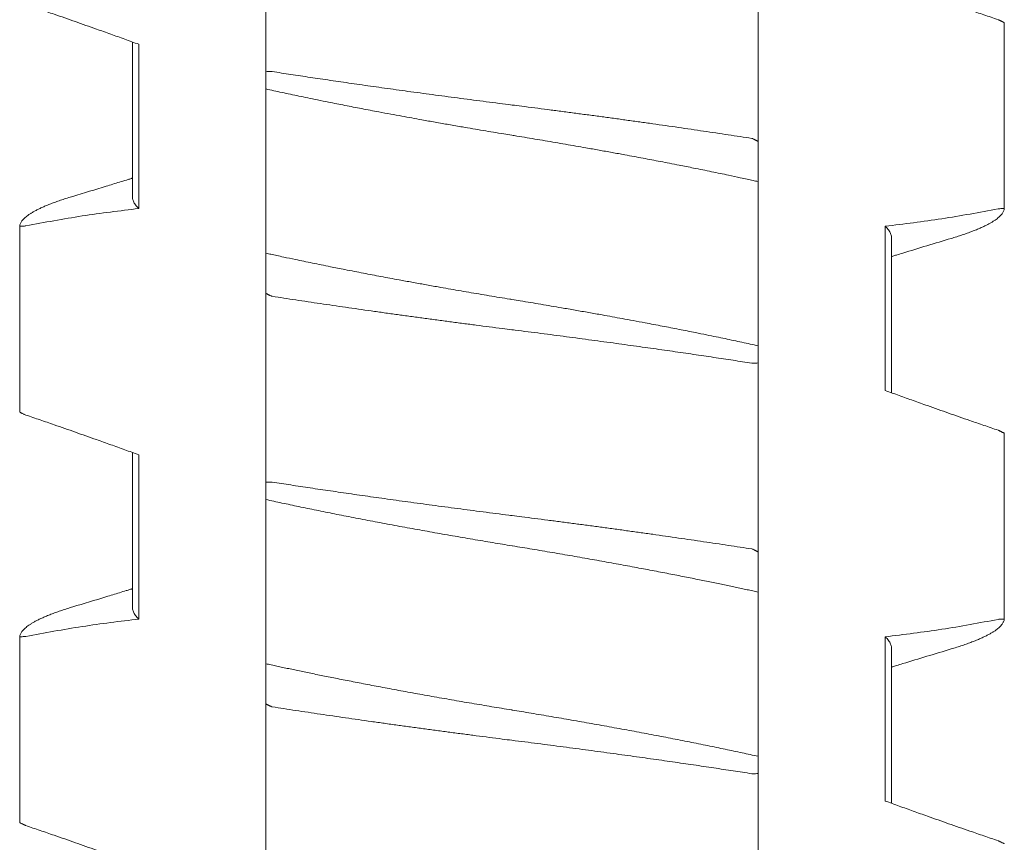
# Model space of a CAD drawing. Header units: millimetres. Extents: x 0 to 594, y 0 to 420.
# Tile 25 of 83: x 116.27 to 121.07, y 201.04 to 205.05. Entities that reach past the tile are written whole.
import ezdxf

# ---------------------------------------------------------------- set-up
doc = ezdxf.new("R2010")
doc.units = ezdxf.units.MM
doc.linetypes.add('K5LT_THIN', pattern=[0])
doc.layers.add('Системный слой', color=7, linetype='Continuous')

# ---------------------------------------------------------------- blocks, each defined once
blk = doc.blocks.new('U1')
at = {"layer": 'Системный слой', "color": 7, "linetype": 'K5LT_THIN', "lineweight": 18}
for p, q in [((117.468, 204.7936), (117.468, 205.715)), ((119.868, 204.4535), (119.868, 205.375)), ((121.0678, 204.1272), (121.0678, 205.0326)), ((116.818, 204.9385), (116.818, 204.1842)), ((116.8487, 204.1275), (116.8487, 204.9275)), ((117.468, 204.7936), (117.468, 204.7099)), ((117.468, 204.7099), (117.468, 203.9099)), ((119.868, 204.2587), (119.868, 204.4535)), ((119.868, 203.4587), (119.868, 204.2587)), ((116.2683, 203.136), (116.2683, 204.0414)), ((120.4874, 204.041), (120.4874, 203.241)), ((120.518, 203.9843), (120.5177, 203.23)), ((117.468, 203.9099), (117.468, 203.715)), ((117.468, 202.7936), (117.468, 203.715)), ((119.868, 203.375), (119.868, 203.4587)), ((119.868, 202.4535), (119.868, 203.375)), ((119.868, 202.4535), (119.868, 203.375)), ((121.0678, 202.1272), (121.0678, 203.0326)), ((116.818, 202.9385), (116.818, 202.1842)), ((116.8487, 202.1275), (116.8487, 202.9275)), ((117.468, 202.7936), (117.468, 202.7099)), ((117.468, 202.7099), (117.468, 201.9099)), ((119.868, 202.2587), (119.868, 202.4535)), ((119.868, 201.4587), (119.868, 202.2587)), ((116.2683, 201.136), (116.2683, 202.0414)), ((120.4874, 202.041), (120.4874, 201.241)), ((120.518, 201.9843), (120.518, 201.23)), ((117.468, 201.9099), (117.468, 201.715)), ((117.468, 200.7936), (117.468, 201.715)), ((119.868, 201.375), (119.868, 201.4587)), ((119.868, 200.4535), (119.868, 201.375))]:
    blk.add_line(p, q, dxfattribs=at)
for points, knots in [([(120.4874, 205.241), (120.5101, 205.2328), (120.5557, 205.2162), (120.6242, 205.1916), (120.7046, 205.1629), (120.7964, 205.1306), (120.8883, 205.0986), (120.9687, 205.0709), (121.0147, 205.0551), (121.0378, 205.0472)], [0, 0, 0, 0, 0.124073, 0.24903, 0.374474, 0.562414, 0.749644, 0.874614, 1, 1, 1, 1]), ([(116.8487, 204.9275), (116.826, 204.9358), (116.7804, 204.9523), (116.7118, 204.977), (116.6315, 205.0056), (116.5396, 205.038), (116.4478, 205.07), (116.3674, 205.0977), (116.3213, 205.1135), (116.2983, 205.1213)], [0, 0, 0, 0, 0.124073, 0.24903, 0.374474, 0.562414, 0.749644, 0.874614, 1, 1, 1, 1]), ([(121.0378, 205.0472), (121.0392, 205.0469), (121.0404, 205.0463), (121.0425, 205.0453), (121.0451, 205.044), (121.0478, 205.0427), (121.0503, 205.0415), (121.0526, 205.0404), (121.0551, 205.0392), (121.0583, 205.0376), (121.0623, 205.0356), (121.0657, 205.0339), (121.0675, 205.033), (121.0678, 205.0329), (121.0678, 205.0324)], [0.0207443, 0.0207443, 0.0207443, 0.0207443, 0.0428983, 0.0907386, 0.1467586, 0.1992143, 0.2507963, 0.2972685, 0.3609842, 0.4401069, 0.5595788, 0.74419, 0.8989783, 1, 1, 1, 1]), ([(117.4988, 204.7945), (117.4956, 204.795), (117.4929, 204.7949), (117.4826, 204.7945), (117.4726, 204.7941), (117.468, 204.7936)], [0, 0, 0, 0, 0.3333333, 0.6666667, 0.9852484, 0.9852484, 0.9852484, 0.9852484]), ([(119.8373, 204.4688), (119.8183, 204.4717), (119.78, 204.4776), (119.7216, 204.4865), (119.6624, 204.4954), (119.6022, 204.5044), (119.5411, 204.5133), (119.4587, 204.5253), (119.3751, 204.5372), (119.2906, 204.5491), (119.2269, 204.558), (119.163, 204.5668), (119.0989, 204.5755), (119.0347, 204.5841), (118.9705, 204.5926), (118.9063, 204.6011), (118.8423, 204.6094), (118.7787, 204.6176), (118.7206, 204.625), (118.6786, 204.6303), (118.6368, 204.6356), (118.5897, 204.6416), (118.5269, 204.6496), (118.444, 204.6603), (118.3616, 204.6712), (118.28, 204.6821), (118.22, 204.6902), (118.1613, 204.6982), (118.1037, 204.7061), (118.0475, 204.7139), (117.9924, 204.7217), (117.9386, 204.7293), (117.8859, 204.7368), (117.8341, 204.7443), (117.7833, 204.7517), (117.7336, 204.759), (117.6848, 204.7662), (117.637, 204.7734), (117.5901, 204.7805), (117.544, 204.7875), (117.5138, 204.7922), (117.4988, 204.7945)], [0, 0, 0, 0, 0.02634, 0.052775, 0.079301, 0.105956, 0.132697, 0.159533, 0.213258, 0.240091, 0.266892, 0.293663, 0.320386, 0.347081, 0.373754, 0.400413, 0.427032, 0.453584, 0.479964, 0.499738, 0.506229, 0.532478, 0.558829, 0.585011, 0.636668, 0.662151, 0.687116, 0.711701, 0.735673, 0.75939, 0.782546, 0.805391, 0.827824, 0.850167, 0.872198, 0.894026, 0.915535, 0.936929, 0.958083, 0.979105, 1, 1, 1, 1]), ([(117.468, 204.7099), (117.4809, 204.7071), (117.507, 204.7013), (117.547, 204.6927), (117.5879, 204.684), (117.6296, 204.6752), (117.6736, 204.6661), (117.7216, 204.6562), (117.7819, 204.6441), (117.8535, 204.6299), (117.9353, 204.614), (118.0101, 204.5997), (118.0755, 204.5875), (118.129, 204.5776), (118.1793, 204.5684), (118.2337, 204.5586), (118.2939, 204.5479), (118.3601, 204.5362), (118.4212, 204.5256), (118.4769, 204.5161), (118.5271, 204.5076), (118.5774, 204.4992), (118.6244, 204.4914), (118.658, 204.4859), (118.6916, 204.4804), (118.7287, 204.4743), (118.779, 204.466), (118.8292, 204.4575), (118.8792, 204.449), (118.929, 204.4405), (118.9786, 204.4319), (119.0331, 204.4223), (119.0923, 204.4118), (119.1556, 204.4003), (119.2124, 204.39), (119.2627, 204.3807), (119.3067, 204.3724), (119.3496, 204.3643), (119.3926, 204.3561), (119.4371, 204.3475), (119.4913, 204.337), (119.5602, 204.3233), (119.6408, 204.307), (119.7164, 204.2913), (119.7733, 204.2792), (119.8128, 204.2707), (119.8418, 204.2644), (119.8597, 204.2605), (119.868, 204.2587)], [0, 0, 0, 0, 0.019411, 0.038863, 0.058341, 0.077822, 0.097283, 0.118879, 0.142628, 0.177154, 0.211649, 0.246143, 0.269832, 0.291356, 0.31072, 0.330082, 0.35587, 0.381654, 0.407442, 0.426765, 0.446068, 0.465342, 0.484619, 0.499997, 0.503892, 0.523184, 0.542465, 0.561714, 0.580941, 0.600162, 0.619369, 0.638567, 0.663868, 0.688906, 0.713692, 0.731833, 0.74972, 0.767241, 0.784651, 0.803214, 0.823048, 0.853533, 0.892434, 0.93014, 0.957299, 0.973195, 0.987429, 1, 1, 1, 1]), ([(119.868, 204.4535), (119.8688, 204.4539), (119.8676, 204.4545), (119.8656, 204.4555), (119.8631, 204.4568), (119.8604, 204.4582), (119.858, 204.4594), (119.8557, 204.4606), (119.8531, 204.4619), (119.8499, 204.4635), (119.8458, 204.4655), (119.8422, 204.4673), (119.8404, 204.4682), (119.8401, 204.4684), (119.8373, 204.4688)], [0.0207324, 0.0207324, 0.0207324, 0.0207324, 0.0428739, 0.0907083, 0.1467342, 0.1992071, 0.2507109, 0.2970719, 0.3612267, 0.4410514, 0.5612901, 0.7459805, 0.900151, 1, 1, 1, 1]), ([(116.818, 204.2753), (116.8164, 204.2747), (116.8147, 204.2742), (116.8102, 204.2729), (116.8075, 204.272), (116.7992, 204.2695), (116.7937, 204.2678), (116.7773, 204.2627), (116.7663, 204.2594), (116.7337, 204.2494), (116.7119, 204.2427), (116.6359, 204.2196), (116.5815, 204.2031), (116.527, 204.1867)], [11.668369, 11.668369, 11.668369, 11.668369, 11.865333, 11.865333, 12.187969, 12.187969, 12.833241, 12.833241, 14.113379, 14.113379, 16.65284, 16.65284, 23, 23, 23, 23]), ([(116.527, 204.1867), (116.5227, 204.1855), (116.5089, 204.1813), (116.4865, 204.1742), (116.4608, 204.1655), (116.4369, 204.157), (116.4148, 204.1486), (116.3944, 204.1402), (116.376, 204.1321), (116.3592, 204.1242), (116.3442, 204.1164), (116.3307, 204.1088), (116.3188, 204.1014), (116.3083, 204.0942), (116.2992, 204.0871), (116.2913, 204.0802), (116.2846, 204.0734), (116.2792, 204.0668), (116.2748, 204.0602), (116.2716, 204.0538), (116.2693, 204.0476), (116.2685, 204.0434), (116.2683, 204.0414)], [0.55579, 0.55579, 0.55579, 0.55579, 0.5672668, 0.59318, 0.618826, 0.644077, 0.6692085, 0.6938627, 0.7181536, 0.7418201, 0.7652277, 0.7880288, 0.810472, 0.8324305, 0.8542614, 0.8757324, 0.8969768, 0.9178788, 0.9386677, 0.9592261, 0.9796666, 1, 1, 1, 1]), ([(116.8487, 204.1275), (116.8455, 204.1305), (116.8397, 204.1365), (116.8324, 204.1454), (116.8267, 204.1542), (116.8224, 204.1627), (116.8195, 204.1711), (116.8183, 204.1783), (116.818, 204.1826), (116.818, 204.1843)], [0, 0, 0, 0, 0.0203909, 0.0406136, 0.0606482, 0.0803478, 0.0997845, 0.1189127, 0.1306791, 0.1306791, 0.1306791, 0.1306791]), ([(120.8091, 203.9818), (120.8134, 203.9831), (120.8272, 203.9873), (120.8495, 203.9944), (120.8752, 204.003), (120.8992, 204.0116), (120.9213, 204.02), (120.9416, 204.0283), (120.9601, 204.0364), (120.9768, 204.0444), (120.9919, 204.0522), (121.0053, 204.0597), (121.0172, 204.0671), (121.0277, 204.0744), (121.0369, 204.0814), (121.0448, 204.0884), (121.0514, 204.0951), (121.0569, 204.1018), (121.0612, 204.1083), (121.0645, 204.1147), (121.0667, 204.121), (121.0675, 204.1251), (121.0678, 204.1272)], [0.5557902, 0.5557902, 0.5557902, 0.5557902, 0.5672666, 0.5931798, 0.6188257, 0.6440768, 0.6692083, 0.6938625, 0.7181534, 0.7418199, 0.7652275, 0.7880286, 0.8104719, 0.8324304, 0.8542613, 0.8757323, 0.8969767, 0.9178787, 0.9386676, 0.9592261, 0.9796666, 1, 1, 1, 1]), ([(121.0678, 204.1272), (121.0673, 204.1276), (121.0652, 204.1275), (121.0568, 204.1271), (121.047, 204.1265), (121.0409, 204.1262), (121.0378, 204.1258)], [0.0264043, 0.0264043, 0.0264043, 0.0264043, 0.3181005, 0.636201, 0.8584232, 0.9852372, 0.9852372, 0.9852372, 0.9852372]), ([(116.2683, 204.0414), (116.2683, 204.0409), (116.2685, 204.0409), (116.2694, 204.041), (116.2708, 204.0411), (116.273, 204.0412), (116.2761, 204.0413), (116.2805, 204.0416), (116.2859, 204.0419), (116.2917, 204.0422), (116.2956, 204.0424), (116.2983, 204.0428)], [0.0094197, 0.0094197, 0.0094197, 0.0094197, 0.1025324, 0.1938881, 0.2801474, 0.3780754, 0.5004905, 0.6217318, 0.7622278, 0.8817902, 0.9827009, 0.9827009, 0.9827009, 0.9827009]), ([(120.4874, 204.041), (120.4906, 204.038), (120.4964, 204.032), (120.5037, 204.0231), (120.5094, 204.0144), (120.5137, 204.0058), (120.5165, 203.9975), (120.5178, 203.9903), (120.518, 203.9859), (120.518, 203.9843)], [0, 0, 0, 0, 0.0203909, 0.0406136, 0.0606482, 0.0803478, 0.0997845, 0.1189127, 0.1306792, 0.1306792, 0.1306792, 0.1306792]), ([(120.8091, 203.9818), (120.7696, 203.9699), (120.7302, 203.9581), (120.6513, 203.9342), (120.612, 203.9222), (120.5626, 203.907), (120.5525, 203.9039), (120.5364, 203.899), (120.5303, 203.8971), (120.5222, 203.8946), (120.5201, 203.8939), (120.518, 203.8933)], [0, 0, 0, 0, 4.6, 4.6, 9.2, 9.2, 10.376388, 10.376388, 11.089574, 11.089574, 11.331628, 11.331628, 11.331628, 11.331628]), ([(119.868, 203.4587), (119.8552, 203.4615), (119.8291, 203.4672), (119.7891, 203.4759), (119.7482, 203.4846), (119.7065, 203.4934), (119.6625, 203.5025), (119.6145, 203.5123), (119.5542, 203.5245), (119.4826, 203.5387), (119.4008, 203.5546), (119.326, 203.5688), (119.2606, 203.5811), (119.2071, 203.5909), (119.1567, 203.6001), (119.1024, 203.61), (119.0421, 203.6207), (118.9759, 203.6323), (118.9149, 203.6429), (118.8592, 203.6524), (118.8089, 203.6609), (118.7586, 203.6694), (118.7117, 203.6771), (118.678, 203.6826), (118.6444, 203.6881), (118.6074, 203.6942), (118.5571, 203.7026), (118.5069, 203.711), (118.4569, 203.7195), (118.4071, 203.7281), (118.3575, 203.7367), (118.3029, 203.7463), (118.2438, 203.7568), (118.1804, 203.7682), (118.1236, 203.7786), (118.0733, 203.7879), (118.0294, 203.7961), (117.9865, 203.8042), (117.9434, 203.8125), (117.899, 203.821), (117.8448, 203.8316), (117.7758, 203.8453), (117.6952, 203.8616), (117.6197, 203.8772), (117.5627, 203.8893), (117.5232, 203.8978), (117.4943, 203.9041), (117.4764, 203.9081), (117.468, 203.9099)], [0, 0, 0, 0, 0.019411, 0.038863, 0.058341, 0.077822, 0.097283, 0.118879, 0.142628, 0.177154, 0.211649, 0.246143, 0.269832, 0.291356, 0.31072, 0.330082, 0.35587, 0.381654, 0.407442, 0.426765, 0.446068, 0.465342, 0.484619, 0.499997, 0.503892, 0.523184, 0.542465, 0.561714, 0.580941, 0.600162, 0.619369, 0.638567, 0.663868, 0.688907, 0.713692, 0.731833, 0.74972, 0.767241, 0.784651, 0.803214, 0.823048, 0.853533, 0.892434, 0.93014, 0.957299, 0.973195, 0.987429, 1, 1, 1, 1]), ([(117.468, 203.715), (117.4673, 203.7146), (117.4684, 203.7141), (117.4705, 203.713), (117.473, 203.7117), (117.4757, 203.7103), (117.4781, 203.7091), (117.4804, 203.708), (117.4829, 203.7067), (117.4862, 203.7051), (117.4903, 203.703), (117.4939, 203.7013), (117.4957, 203.7004), (117.496, 203.7002), (117.4988, 203.6998)], [0.0207323, 0.0207323, 0.0207323, 0.0207323, 0.0428738, 0.0907081, 0.1467338, 0.1992066, 0.2507102, 0.297071, 0.3612255, 0.4410499, 0.5612881, 0.7459782, 0.9001493, 1, 1, 1, 1]), ([(117.4988, 203.6998), (117.5178, 203.6968), (117.5561, 203.6909), (117.6144, 203.6821), (117.6737, 203.6732), (117.7339, 203.6642), (117.7949, 203.6552), (117.8773, 203.6433), (117.961, 203.6313), (118.0455, 203.6195), (118.1092, 203.6106), (118.1731, 203.6018), (118.2372, 203.5931), (118.3014, 203.5845), (118.3656, 203.5759), (118.4298, 203.5675), (118.4938, 203.5591), (118.5574, 203.5509), (118.6155, 203.5435), (118.6574, 203.5382), (118.6993, 203.533), (118.7464, 203.527), (118.8091, 203.519), (118.8921, 203.5082), (118.9745, 203.4974), (119.0561, 203.4865), (119.116, 203.4784), (119.1747, 203.4704), (119.2323, 203.4625), (119.2886, 203.4546), (119.3437, 203.4469), (119.3974, 203.4393), (119.4502, 203.4317), (119.5019, 203.4243), (119.5527, 203.4169), (119.6025, 203.4096), (119.6513, 203.4023), (119.6991, 203.3952), (119.746, 203.3881), (119.792, 203.381), (119.8223, 203.3764), (119.8373, 203.3741)], [0, 0, 0, 0, 0.02634, 0.052775, 0.079301, 0.105956, 0.132697, 0.159533, 0.213258, 0.240091, 0.266892, 0.293663, 0.320386, 0.347081, 0.373754, 0.400413, 0.427032, 0.453584, 0.479964, 0.499737, 0.506229, 0.532478, 0.558829, 0.58501, 0.636668, 0.662151, 0.687116, 0.711701, 0.735673, 0.75939, 0.782546, 0.805391, 0.827824, 0.850167, 0.872198, 0.894026, 0.915535, 0.936929, 0.958083, 0.979105, 1, 1, 1, 1]), ([(119.8373, 203.3741), (119.8405, 203.3736), (119.8431, 203.3737), (119.8535, 203.3741), (119.8635, 203.3745), (119.868, 203.375)], [0, 0, 0, 0, 0.3333333, 0.6666667, 0.9852484, 0.9852484, 0.9852484, 0.9852484]), ([(120.4874, 203.241), (120.5101, 203.2328), (120.5557, 203.2162), (120.6242, 203.1916), (120.7046, 203.1629), (120.7964, 203.1306), (120.8883, 203.0986), (120.9687, 203.0709), (121.0147, 203.0551), (121.0378, 203.0472)], [0, 0, 0, 0, 0.124073, 0.24903, 0.374474, 0.562414, 0.749644, 0.874614, 1, 1, 1, 1]), ([(116.2983, 203.1213), (116.2951, 203.1226), (116.2907, 203.1247), (116.2852, 203.1274), (116.2806, 203.1296), (116.277, 203.1313), (116.2738, 203.1329), (116.2712, 203.1342), (116.2693, 203.1351), (116.2684, 203.1356), (116.2682, 203.1356), (116.2683, 203.1361)], [0.0186604, 0.0186604, 0.0186604, 0.0186604, 0.1453103, 0.2715622, 0.3736586, 0.473323, 0.5774327, 0.6960544, 0.8116846, 0.9146565, 1, 1, 1, 1]), ([(116.8487, 202.9275), (116.826, 202.9358), (116.7804, 202.9523), (116.7118, 202.977), (116.6315, 203.0056), (116.5396, 203.038), (116.4478, 203.07), (116.3674, 203.0977), (116.3213, 203.1135), (116.2983, 203.1213)], [0, 0, 0, 0, 0.124073, 0.24903, 0.374474, 0.562414, 0.749644, 0.874614, 1, 1, 1, 1]), ([(121.0378, 203.0472), (121.0392, 203.0469), (121.0404, 203.0463), (121.0425, 203.0453), (121.0451, 203.044), (121.0478, 203.0427), (121.0503, 203.0415), (121.0526, 203.0404), (121.0551, 203.0392), (121.0583, 203.0376), (121.0623, 203.0356), (121.0657, 203.0339), (121.0675, 203.033), (121.0678, 203.0329), (121.0678, 203.0324)], [0.0207445, 0.0207445, 0.0207445, 0.0207445, 0.0428986, 0.0907392, 0.1467595, 0.1992155, 0.2507978, 0.2972702, 0.3609863, 0.4401096, 0.5595821, 0.744194, 0.8989813, 1, 1, 1, 1]), ([(117.4988, 202.7945), (117.4956, 202.795), (117.4929, 202.7949), (117.4826, 202.7945), (117.4726, 202.7941), (117.468, 202.7936)], [0, 0, 0, 0, 0.3333333, 0.6666667, 0.985248, 0.985248, 0.985248, 0.985248]), ([(119.8373, 202.4688), (119.8183, 202.4717), (119.78, 202.4776), (119.7216, 202.4865), (119.6624, 202.4954), (119.6022, 202.5044), (119.5411, 202.5133), (119.4587, 202.5253), (119.3751, 202.5372), (119.2906, 202.5491), (119.2269, 202.558), (119.163, 202.5668), (119.0989, 202.5755), (119.0347, 202.5841), (118.9705, 202.5926), (118.9063, 202.6011), (118.8423, 202.6094), (118.7787, 202.6176), (118.7206, 202.625), (118.6786, 202.6303), (118.6368, 202.6356), (118.5897, 202.6416), (118.5269, 202.6496), (118.444, 202.6603), (118.3616, 202.6712), (118.28, 202.6821), (118.22, 202.6902), (118.1613, 202.6982), (118.1037, 202.7061), (118.0475, 202.7139), (117.9924, 202.7217), (117.9386, 202.7293), (117.8859, 202.7368), (117.8341, 202.7443), (117.7833, 202.7517), (117.7336, 202.759), (117.6848, 202.7662), (117.637, 202.7734), (117.5901, 202.7805), (117.544, 202.7875), (117.5138, 202.7922), (117.4988, 202.7945)], [0, 0, 0, 0, 0.02634, 0.052775, 0.079301, 0.105956, 0.132697, 0.159533, 0.213259, 0.240091, 0.266892, 0.293663, 0.320386, 0.347081, 0.373754, 0.400414, 0.427032, 0.453584, 0.479965, 0.499738, 0.506229, 0.532478, 0.558829, 0.585011, 0.636668, 0.662151, 0.687116, 0.711701, 0.735673, 0.75939, 0.782546, 0.805391, 0.827824, 0.850167, 0.872198, 0.894027, 0.915535, 0.936929, 0.958083, 0.979105, 1, 1, 1, 1]), ([(117.468, 202.7099), (117.4808, 202.7071), (117.5066, 202.7014), (117.5464, 202.6928), (117.5871, 202.6842), (117.6286, 202.6754), (117.6711, 202.6666), (117.7144, 202.6577), (117.7585, 202.6488), (117.8033, 202.6398), (117.8488, 202.6308), (117.8949, 202.6218), (117.9416, 202.6128), (117.9888, 202.6038), (118.0364, 202.5948), (118.0844, 202.5858), (118.1328, 202.5769), (118.1815, 202.568), (118.2305, 202.5592), (118.2796, 202.5504), (118.3289, 202.5417), (118.3781, 202.5331), (118.4273, 202.5246), (118.4763, 202.5162), (118.5252, 202.5079), (118.5738, 202.4998), (118.6214, 202.4919), (118.6536, 202.4866), (118.6857, 202.4814), (118.7186, 202.476), (118.767, 202.468), (118.8157, 202.4598), (118.8646, 202.4515), (118.9134, 202.4432), (118.9621, 202.4347), (119.0105, 202.4263), (119.0585, 202.4178), (119.1058, 202.4093), (119.1523, 202.4009), (119.198, 202.3926), (119.2429, 202.3843), (119.2867, 202.3762), (119.3297, 202.3681), (119.3716, 202.3601), (119.4126, 202.3523), (119.4522, 202.3446), (119.4907, 202.3371), (119.5278, 202.3297), (119.5638, 202.3226), (119.5984, 202.3156), (119.632, 202.3087), (119.6646, 202.302), (119.6963, 202.2955), (119.7269, 202.2891), (119.7567, 202.2828), (119.7856, 202.2766), (119.8138, 202.2705), (119.8412, 202.2646), (119.8592, 202.2606), (119.868, 202.2587)], [0, 0, 0, 0, 0.019523, 0.039003, 0.058455, 0.077893, 0.097344, 0.116789, 0.136218, 0.15561, 0.174983, 0.194331, 0.213659, 0.232954, 0.252243, 0.271527, 0.290806, 0.310075, 0.329351, 0.348615, 0.367854, 0.387025, 0.406147, 0.425188, 0.44418, 0.463093, 0.48194, 0.49977, 0.500697, 0.519472, 0.538386, 0.557445, 0.576579, 0.595704, 0.614745, 0.6337, 0.652425, 0.670972, 0.689214, 0.70731, 0.725069, 0.742625, 0.759889, 0.777064, 0.79388, 0.810435, 0.826538, 0.842454, 0.857903, 0.873075, 0.887885, 0.902604, 0.917045, 0.931295, 0.94526, 0.959129, 0.972826, 0.986447, 1, 1, 1, 1]), ([(119.868, 202.4535), (119.8688, 202.4539), (119.8676, 202.4545), (119.8656, 202.4555), (119.8631, 202.4568), (119.8604, 202.4582), (119.858, 202.4594), (119.8557, 202.4606), (119.8531, 202.4619), (119.8499, 202.4635), (119.8458, 202.4655), (119.8422, 202.4673), (119.8404, 202.4682), (119.8401, 202.4684), (119.8373, 202.4688)], [0.0207323, 0.0207323, 0.0207323, 0.0207323, 0.0428738, 0.090708, 0.1467337, 0.1992065, 0.25071, 0.2970708, 0.3612252, 0.4410495, 0.5612876, 0.7459776, 0.9001489, 1, 1, 1, 1]), ([(116.818, 202.2753), (116.8163, 202.2747), (116.8146, 202.2742), (116.8101, 202.2728), (116.8073, 202.272), (116.799, 202.2694), (116.7934, 202.2677), (116.7768, 202.2626), (116.7658, 202.2592), (116.7328, 202.2491), (116.7109, 202.2424), (116.635, 202.2193), (116.5811, 202.203), (116.527, 202.1867)], [11.668371, 11.668371, 11.668371, 11.668371, 11.868438, 11.868438, 12.194178, 12.194178, 12.84566, 12.84566, 14.138115, 14.138115, 16.702012, 16.702012, 23, 23, 23, 23]), ([(116.527, 202.1867), (116.5227, 202.1855), (116.5089, 202.1813), (116.4865, 202.1742), (116.4608, 202.1655), (116.4369, 202.157), (116.4148, 202.1486), (116.3944, 202.1402), (116.376, 202.1321), (116.3592, 202.1242), (116.3442, 202.1164), (116.3307, 202.1088), (116.3188, 202.1014), (116.3083, 202.0942), (116.2992, 202.0871), (116.2913, 202.0802), (116.2846, 202.0734), (116.2792, 202.0668), (116.2748, 202.0602), (116.2716, 202.0538), (116.2693, 202.0476), (116.2685, 202.0434), (116.2683, 202.0414)], [0.55579, 0.55579, 0.55579, 0.55579, 0.5672668, 0.59318, 0.6188259, 0.644077, 0.6692084, 0.6938627, 0.7181536, 0.7418201, 0.7652277, 0.7880287, 0.810472, 0.8324305, 0.8542614, 0.8757324, 0.8969768, 0.9178788, 0.9386677, 0.9592261, 0.9796666, 1, 1, 1, 1]), ([(116.8487, 202.1275), (116.8455, 202.1305), (116.8397, 202.1365), (116.8324, 202.1454), (116.8267, 202.1542), (116.8224, 202.1627), (116.8195, 202.1711), (116.8183, 202.1783), (116.818, 202.1826), (116.818, 202.1843)], [0, 0, 0, 0, 0.0203909, 0.0406136, 0.0606482, 0.0803478, 0.0997845, 0.1189127, 0.1306792, 0.1306792, 0.1306792, 0.1306792]), ([(120.8091, 201.9818), (120.8134, 201.9831), (120.8272, 201.9873), (120.8495, 201.9944), (120.8752, 202.003), (120.8992, 202.0116), (120.9213, 202.02), (120.9416, 202.0283), (120.9601, 202.0364), (120.9768, 202.0444), (120.9919, 202.0522), (121.0053, 202.0597), (121.0172, 202.0671), (121.0277, 202.0744), (121.0369, 202.0814), (121.0448, 202.0884), (121.0514, 202.0951), (121.0569, 202.1018), (121.0612, 202.1083), (121.0645, 202.1147), (121.0667, 202.121), (121.0675, 202.1251), (121.0678, 202.1272)], [0.5557904, 0.5557904, 0.5557904, 0.5557904, 0.5672667, 0.5931799, 0.6188258, 0.6440769, 0.6692083, 0.6938626, 0.7181535, 0.74182, 0.7652276, 0.7880287, 0.8104719, 0.8324304, 0.8542613, 0.8757323, 0.8969767, 0.9178787, 0.9386677, 0.9592261, 0.9796666, 1, 1, 1, 1]), ([(121.0678, 202.1272), (121.0673, 202.1276), (121.0652, 202.1275), (121.0568, 202.1271), (121.047, 202.1265), (121.0409, 202.1262), (121.0378, 202.1258)], [0.0264078, 0.0264078, 0.0264078, 0.0264078, 0.3180849, 0.6361699, 0.8583921, 0.9852369, 0.9852369, 0.9852369, 0.9852369]), ([(116.2683, 202.0414), (116.2688, 202.0409), (116.2709, 202.041), (116.2792, 202.0415), (116.2891, 202.042), (116.2952, 202.0424), (116.2983, 202.0428)], [0.0263097, 0.0263097, 0.0263097, 0.0263097, 0.3181105, 0.6362211, 0.8584433, 0.9852412, 0.9852412, 0.9852412, 0.9852412]), ([(120.4874, 202.041), (120.4906, 202.038), (120.4964, 202.032), (120.5037, 202.0231), (120.5094, 202.0144), (120.5137, 202.0058), (120.5165, 201.9975), (120.5178, 201.9903), (120.518, 201.9859), (120.518, 201.9843)], [0, 0, 0, 0, 0.0203909, 0.0406136, 0.0606482, 0.0803478, 0.0997845, 0.1189127, 0.1306791, 0.1306791, 0.1306791, 0.1306791]), ([(120.8091, 201.9818), (120.7696, 201.9699), (120.7302, 201.9581), (120.6513, 201.9342), (120.612, 201.9222), (120.5625, 201.907), (120.5524, 201.9039), (120.5362, 201.8989), (120.5302, 201.8971), (120.5221, 201.8946), (120.5201, 201.8939), (120.518, 201.8933)], [0, 0, 0, 0, 4.6, 4.6, 9.2, 9.2, 10.386752, 10.386752, 11.093078, 11.093078, 11.33163, 11.33163, 11.33163, 11.33163]), ([(119.868, 201.4587), (119.8553, 201.4615), (119.8294, 201.4672), (119.7897, 201.4757), (119.749, 201.4844), (119.7074, 201.4932), (119.665, 201.502), (119.6216, 201.5109), (119.5775, 201.5198), (119.5327, 201.5288), (119.4872, 201.5377), (119.4411, 201.5468), (119.3945, 201.5558), (119.3473, 201.5648), (119.2997, 201.5738), (119.2516, 201.5827), (119.2032, 201.5917), (119.1545, 201.6005), (119.1056, 201.6094), (119.0564, 201.6182), (119.0072, 201.6269), (118.958, 201.6355), (118.9088, 201.644), (118.8598, 201.6523), (118.8109, 201.6606), (118.7622, 201.6688), (118.7146, 201.6767), (118.6825, 201.6819), (118.6504, 201.6872), (118.6174, 201.6926), (118.569, 201.7006), (118.5204, 201.7088), (118.4715, 201.717), (118.4227, 201.7254), (118.374, 201.7338), (118.3255, 201.7423), (118.2776, 201.7508), (118.2303, 201.7592), (118.1837, 201.7676), (118.138, 201.776), (118.0932, 201.7842), (118.0494, 201.7924), (118.0064, 201.8005), (117.9645, 201.8084), (117.9235, 201.8163), (117.8839, 201.824), (117.8454, 201.8315), (117.8083, 201.8388), (117.7723, 201.846), (117.7377, 201.853), (117.7041, 201.8598), (117.6715, 201.8665), (117.6398, 201.8731), (117.6091, 201.8795), (117.5794, 201.8858), (117.5505, 201.892), (117.5223, 201.898), (117.4948, 201.904), (117.4769, 201.9079), (117.468, 201.9099)], [0, 0, 0, 0, 0.019523, 0.039003, 0.058455, 0.077893, 0.097344, 0.116789, 0.136218, 0.15561, 0.174983, 0.194331, 0.213659, 0.232954, 0.252243, 0.271527, 0.290806, 0.310075, 0.329351, 0.348615, 0.367854, 0.387025, 0.406147, 0.425188, 0.44418, 0.463093, 0.48194, 0.49977, 0.500697, 0.519472, 0.538386, 0.557445, 0.576579, 0.595704, 0.614745, 0.6337, 0.652425, 0.670972, 0.689214, 0.70731, 0.725068, 0.742625, 0.759889, 0.777064, 0.79388, 0.810435, 0.826538, 0.842454, 0.857903, 0.873075, 0.887885, 0.902604, 0.917045, 0.931295, 0.94526, 0.959129, 0.972826, 0.986447, 1, 1, 1, 1]), ([(117.468, 201.715), (117.4673, 201.7146), (117.4684, 201.7141), (117.4705, 201.713), (117.473, 201.7117), (117.4757, 201.7103), (117.4781, 201.7091), (117.4804, 201.708), (117.4829, 201.7067), (117.4862, 201.7051), (117.4903, 201.703), (117.4939, 201.7013), (117.4957, 201.7004), (117.496, 201.7002), (117.4988, 201.6998)], [0.0207323, 0.0207323, 0.0207323, 0.0207323, 0.0428737, 0.0907078, 0.1467334, 0.199206, 0.2507095, 0.2970702, 0.3612242, 0.4410479, 0.561285, 0.7459739, 0.9001459, 1, 1, 1, 1]), ([(117.4988, 201.6998), (117.5178, 201.6968), (117.5561, 201.6909), (117.6144, 201.6821), (117.6737, 201.6732), (117.7339, 201.6642), (117.7949, 201.6552), (117.8773, 201.6433), (117.961, 201.6313), (118.0455, 201.6195), (118.1092, 201.6106), (118.1731, 201.6018), (118.2372, 201.5931), (118.3014, 201.5845), (118.3656, 201.5759), (118.4298, 201.5675), (118.4938, 201.5591), (118.5574, 201.5509), (118.6155, 201.5435), (118.6574, 201.5382), (118.6993, 201.533), (118.7464, 201.527), (118.8091, 201.519), (118.8921, 201.5082), (118.9745, 201.4974), (119.0561, 201.4865), (119.116, 201.4784), (119.1747, 201.4704), (119.2323, 201.4625), (119.2886, 201.4546), (119.3437, 201.4469), (119.3974, 201.4393), (119.4502, 201.4317), (119.5019, 201.4243), (119.5527, 201.4169), (119.6025, 201.4096), (119.6513, 201.4023), (119.6991, 201.3952), (119.746, 201.3881), (119.792, 201.381), (119.8223, 201.3764), (119.8373, 201.3741)], [0, 0, 0, 0, 0.02634, 0.052775, 0.079301, 0.105956, 0.132697, 0.159533, 0.213258, 0.240091, 0.266892, 0.293663, 0.320386, 0.347081, 0.373754, 0.400414, 0.427032, 0.453584, 0.479965, 0.499737, 0.506229, 0.532478, 0.558829, 0.585011, 0.636668, 0.662151, 0.687116, 0.711701, 0.735673, 0.75939, 0.782546, 0.805391, 0.827824, 0.850167, 0.872198, 0.894026, 0.915535, 0.936929, 0.958083, 0.979105, 1, 1, 1, 1]), ([(119.8373, 201.3741), (119.8405, 201.3736), (119.8431, 201.3737), (119.8535, 201.3741), (119.8635, 201.3745), (119.868, 201.375)], [0, 0, 0, 0, 0.3333333, 0.6666667, 0.9852483, 0.9852483, 0.9852483, 0.9852483]), ([(120.4874, 201.241), (120.5101, 201.2328), (120.5557, 201.2162), (120.6242, 201.1916), (120.7046, 201.1629), (120.7964, 201.1306), (120.8883, 201.0986), (120.9687, 201.0709), (121.0147, 201.0551), (121.0378, 201.0472)], [0, 0, 0, 0, 0.124073, 0.24903, 0.374474, 0.562414, 0.749644, 0.874614, 1, 1, 1, 1]), ([(116.2983, 201.1213), (116.2969, 201.1217), (116.2957, 201.1223), (116.2936, 201.1233), (116.291, 201.1245), (116.2882, 201.1259), (116.2858, 201.1271), (116.2835, 201.1282), (116.281, 201.1294), (116.2778, 201.131), (116.2738, 201.133), (116.2703, 201.1347), (116.2686, 201.1356), (116.2682, 201.1357), (116.2683, 201.1361)], [0.0207454, 0.0207454, 0.0207454, 0.0207454, 0.0429009, 0.0907443, 0.1467682, 0.1992273, 0.2508119, 0.2972862, 0.361003, 0.4401272, 0.5596022, 0.7442161, 0.8989972, 1, 1, 1, 1]), ([(116.8487, 200.9275), (116.826, 200.9358), (116.7804, 200.9523), (116.7118, 200.977), (116.6315, 201.0056), (116.5396, 201.038), (116.4478, 201.07), (116.3674, 201.0977), (116.3213, 201.1135), (116.2983, 201.1213)], [0, 0, 0, 0, 0.124073, 0.24903, 0.374474, 0.562414, 0.749644, 0.874614, 1, 1, 1, 1]), ([(121.0378, 201.0472), (121.0392, 201.0469), (121.0404, 201.0463), (121.0425, 201.0453), (121.0451, 201.044), (121.0478, 201.0427), (121.0503, 201.0415), (121.0526, 201.0404), (121.0551, 201.0392), (121.0583, 201.0376), (121.0623, 201.0356), (121.0657, 201.0339), (121.0675, 201.033), (121.0678, 201.0329), (121.0678, 201.0324)], [0.0207443, 0.0207443, 0.0207443, 0.0207443, 0.0428983, 0.0907386, 0.1467586, 0.1992143, 0.2507963, 0.2972685, 0.3609843, 0.4401071, 0.559579, 0.7441904, 0.8989786, 1, 1, 1, 1])]:
    blk.add_open_spline(points, degree=3, knots=knots, dxfattribs=at)
for points in [[(116.2983, 204.0428), (116.3897, 204.0598), (116.5725, 204.0939), (116.7566, 204.1163), (116.8487, 204.1275)], [(121.0378, 204.1258), (120.9464, 204.1088), (120.7636, 204.0747), (120.5795, 204.0523), (120.4874, 204.041)], [(116.2983, 202.0428), (116.3897, 202.0598), (116.5725, 202.0939), (116.7566, 202.1163), (116.8487, 202.1275)], [(121.0378, 202.1258), (120.9464, 202.1088), (120.7636, 202.0747), (120.5795, 202.0523), (120.4874, 202.041)]]:
    blk.add_open_spline(points, degree=3, dxfattribs=at)

msp = doc.modelspace()

# ---------------------------------------------------------------- block references
at = {"layer": 'Системный слой'}
msp.add_blockref('U1', (0, 0), dxfattribs=at)

doc.saveas('drawing.dxf')
